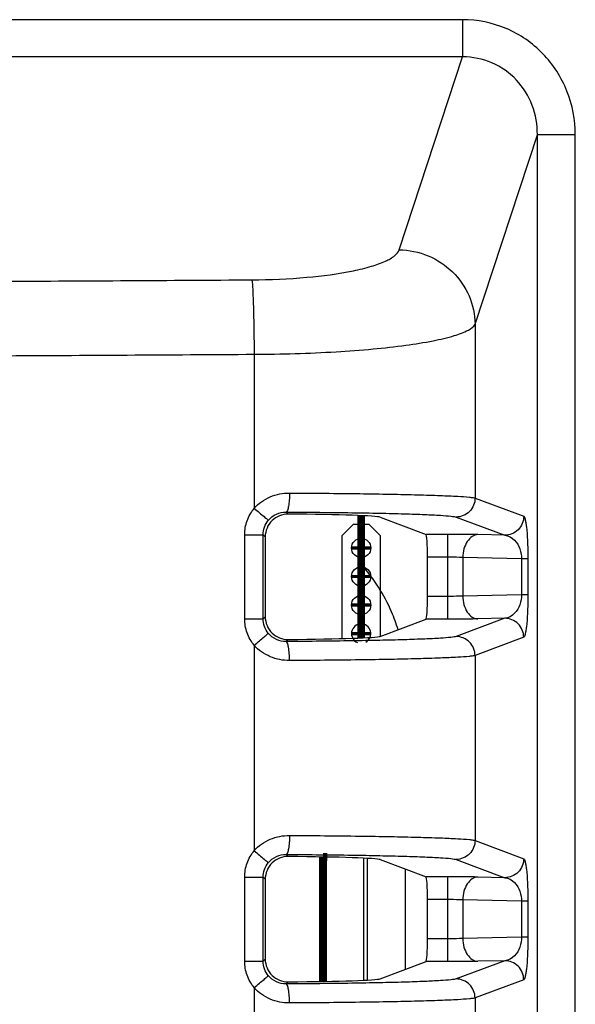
# Model space of a CAD drawing. Header units: millimetres. Extents: x 0 to 1682, y 0 to 1188.
# Tile 54 of 59: x 1472 to 1486, y 746 to 772. Entities that reach past the tile are written whole.
import ezdxf

# ---------------------------------------------------------------- set-up
doc = ezdxf.new("R2010")
doc.units = ezdxf.units.MM
doc.header["$LTSCALE"] = 92.51
for name, color, linetype in [('BASE_PCB-RTW-SHAPE', 7, 'CONTINUOUS'), ('FRONT_BEZEL-RT1951WD-SHAPE', 7, 'CONTINUOUS'), ('REAR_CASE-RT1951WD-SHAPE', 7, 'CONTINUOUS')]:
    doc.layers.add(name, color=color, linetype=linetype)

msp = doc.modelspace()

# ---------------------------------------------------------------- linework, layer by layer
at = {"layer": 'BASE_PCB-RTW-SHAPE', "color": 7, "linetype": 'Continuous'}
for p, q in [((1480.145959, 758.24285), (1480.445959, 758.54285)), ((1480.445959, 758.54285), (1480.845959, 758.54285)), ((1480.845959, 758.54285), (1481.145959, 758.24285)), ((1480.145959, 755.5362), (1480.145959, 758.24285)), ((1481.145959, 758.24285), (1481.145959, 755.594181))]:
    msp.add_line(p, q, dxfattribs=at)
at = {"layer": 'BASE_PCB-RTW-SHAPE', "color": 4, "linetype": 'Continuous', "const_width": 0.21025}
for points in [[(1480.645959, 755.552959), (1480.645959, 758.7671)], [(1479.645959, 749.79285), (1479.754268, 749.79285)], [(1479.645959, 746.525224), (1479.645959, 749.79285)]]:
    msp.add_lwpolyline(points, dxfattribs=at)
at = {"layer": 'BASE_PCB-RTW-SHAPE', "color": 7, "linetype": 'Continuous', "const_width": 0.085446}
for points in [[(1480.391959, 757.91785), (1480.899959, 757.91785)], [(1480.391959, 757.16785), (1480.899959, 757.16785)], [(1480.391959, 756.41785), (1480.899959, 756.41785)], [(1480.391959, 755.66785), (1480.899959, 755.66785)]]:
    msp.add_lwpolyline(points, dxfattribs=at)
at = {"layer": 'BASE_PCB-RTW-SHAPE', "color": 7, "linetype": 'Continuous'}
for centre in [(1480.645959, 757.91785), (1480.645959, 757.16785), (1480.645959, 756.41785)]:
    msp.add_circle(centre, 0.254, dxfattribs=at)
msp.add_arc((1480.645959, 755.66785), 0.254, 297.9267817, 247.0433557, dxfattribs=at)
at = {"layer": 'FRONT_BEZEL-RT1951WD-SHAPE', "color": 7, "linetype": 'Continuous'}
for p, q in [((1480.706276, 749.76438), (1480.706276, 746.55568)), ((1480.812257, 746.561017), (1480.812257, 749.759042)), ((1481.811647, 746.842581), (1481.811647, 749.477479))]:
    msp.add_line(p, q, dxfattribs=at)
msp.add_open_spline([(1481.617296, 755.769638), (1481.569269, 755.92769), (1481.343548, 756.547131), (1480.978879, 757.115406), (1480.647515, 757.481175)], degree=3, knots=[0, 0, 0, 0, 0.250765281, 1, 1, 1, 1], dxfattribs=at)
at = {"layer": 'REAR_CASE-RT1951WD-SHAPE', "color": 7, "linetype": 'Continuous'}
for p, q in [((1483.314764, 771.802634), (1404.257453, 771.802634)), ((1483.314764, 771.802634), (1483.314764, 770.824486)), ((1483.314764, 770.824486), (1404.257453, 770.824486)), ((1481.647103, 765.755296), (1483.314764, 770.824486)), ((1483.642231, 763.799001), (1485.28091, 768.780094)), ((1485.28091, 739.345579), (1485.28091, 768.780094)), ((1486.278474, 768.780094), (1485.28091, 768.780094)), ((1486.278474, 739.345579), (1486.278474, 768.780094)), ((1483.642231, 763.799001), (1483.642231, 759.229703)), ((1477.830796, 763.008441), (1477.830796, 758.959045)), ((1483.642231, 759.229703), (1484.921961, 758.750475)), ((1478.725513, 758.806759), (1478.670891, 758.861382)), ((1478.670891, 758.861382), (1478.726125, 758.861103)), ((1481.148321, 758.725879), (1482.351464, 758.27533)), ((1483.143449, 758.729875), (1484.423179, 758.250646)), ((1477.583099, 758.264183), (1478.068501, 758.264183)), ((1477.583099, 756.055876), (1477.583099, 758.264183)), ((1478.068501, 756.055876), (1478.068501, 758.264183)), ((1478.122156, 758.210528), (1478.068501, 758.264183)), ((1478.122156, 758.210528), (1478.122156, 756.109531)), ((1482.91564, 758.27533), (1482.351464, 758.27533)), ((1482.91564, 758.27533), (1482.91564, 756.044729)), ((1484.423179, 758.250646), (1483.718597, 758.267259)), ((1482.91564, 757.675536), (1482.392322, 757.675536)), ((1482.392322, 756.644524), (1482.392322, 757.675536)), ((1483.317119, 757.667464), (1483.317119, 756.652595)), ((1484.866056, 757.630944), (1483.317119, 757.667464)), ((1485.030272, 757.630944), (1484.866056, 757.630944)), ((1484.866056, 757.630944), (1484.866056, 756.689116)), ((1485.030272, 757.630944), (1485.030272, 756.689116)), ((1482.91564, 756.644524), (1482.392322, 756.644524)), ((1484.866056, 756.689116), (1483.317119, 756.652595)), ((1485.030272, 756.689116), (1484.866056, 756.689116)), ((1477.583099, 756.055876), (1478.068501, 756.055876)), ((1478.122156, 756.109531), (1478.068501, 756.055876)), ((1481.148321, 755.594181), (1482.351464, 756.044729)), ((1482.91564, 756.044729), (1482.351464, 756.044729)), ((1484.423179, 756.069413), (1483.143449, 755.590185)), ((1484.423179, 756.069413), (1483.718597, 756.052801)), ((1478.725513, 755.5133), (1478.670891, 755.458678)), ((1478.726136, 755.458957), (1478.670891, 755.458678)), ((1484.921961, 755.569584), (1483.642231, 755.090356)), ((1477.830796, 755.361015), (1477.830796, 749.959045)), ((1483.642231, 755.090356), (1483.642231, 750.229703)), ((1483.642231, 750.229703), (1484.921961, 749.750475)), ((1478.725513, 749.806759), (1478.670891, 749.861382)), ((1478.670891, 749.861382), (1478.726125, 749.861103)), ((1481.148321, 749.725879), (1482.351464, 749.27533)), ((1483.143449, 749.729875), (1484.423179, 749.250646)), ((1477.583099, 749.264183), (1478.068501, 749.264183)), ((1477.583099, 747.055876), (1477.583099, 749.264183)), ((1478.068501, 747.055876), (1478.068501, 749.264183)), ((1478.122156, 749.210528), (1478.068501, 749.264183)), ((1482.91564, 749.27533), (1482.351464, 749.27533)), ((1482.91564, 749.27533), (1482.91564, 747.044729)), ((1484.423179, 749.250646), (1483.718597, 749.267259)), ((1478.122156, 749.210528), (1478.122156, 747.109531)), ((1482.91564, 748.675536), (1482.392322, 748.675536)), ((1482.392322, 747.644524), (1482.392322, 748.675536)), ((1484.866056, 748.630944), (1483.317119, 748.667464)), ((1483.317119, 748.667464), (1483.317119, 747.652595)), ((1485.030272, 748.630944), (1484.866056, 748.630944)), ((1484.866056, 748.630944), (1484.866056, 747.689116)), ((1485.030272, 748.630944), (1485.030272, 747.689116)), ((1484.866056, 747.689116), (1483.317119, 747.652595)), ((1485.030272, 747.689116), (1484.866056, 747.689116)), ((1482.91564, 747.644524), (1482.392322, 747.644524)), ((1477.583099, 747.055876), (1478.068501, 747.055876)), ((1478.122156, 747.109531), (1478.068501, 747.055876)), ((1481.148321, 746.594181), (1482.351464, 747.044729)), ((1482.91564, 747.044729), (1482.351464, 747.044729)), ((1484.423179, 747.069413), (1483.143449, 746.590185)), ((1484.423179, 747.069413), (1483.718597, 747.052801)), ((1478.725513, 746.5133), (1478.670891, 746.458678)), ((1478.726136, 746.458957), (1478.670891, 746.458678)), ((1484.921961, 746.569584), (1483.642231, 746.090356)), ((1477.830796, 746.361015), (1477.830796, 642.884825)), ((1483.642231, 746.090356), (1483.642231, 738.925773))]:
    msp.add_line(p, q, dxfattribs=at)
for centre, major_axis, ratio, start_param, end_param in [((1477.656847, 758.719485), (3.5, 0), 0.026185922, 0.06981317, 1.260507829), ((1482.350366, 757.675536), (0, 0.6), 0.069926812, -1.570796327, -0.026179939), ((1482.350366, 756.644524), (0, 0.6), 0.069926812, -3.115412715, -1.570796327), ((1477.656847, 755.600574), (3.5, 0), 0.026185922, -1.260507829, -0.06981317), ((1477.656847, 749.719485), (3.5, 0), 0.026185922, 0.06981317, 1.260507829), ((1482.350366, 748.675536), (0, 0.6), 0.069926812, -1.570796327, -0.026179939), ((1482.350366, 747.644524), (0, 0.6), 0.069926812, -3.115412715, -1.570796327), ((1477.656847, 746.600574), (3.5, 0), 0.026185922, -1.260507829, -0.06981317)]:
    msp.add_ellipse(centre, major_axis=major_axis, ratio=ratio, start_param=start_param, end_param=end_param, dxfattribs=at)
for points, knots in [([(1486.278474, 768.780094), (1486.278465, 769.169789), (1486.129587, 769.957301), (1485.479736, 770.963644), (1484.492197, 771.643841), (1483.704214, 771.802624), (1483.314764, 771.802634)], [0, 0, 0, 0, 0.250095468, 0.500111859, 0.750061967, 1, 1, 1, 1]), ([(1485.28091, 768.780094), (1485.282714, 769.041302), (1485.190207, 769.570112), (1484.766805, 770.253984), (1484.107845, 770.720127), (1483.576683, 770.826328), (1483.314764, 770.824486)], [0, 0, 0, 0, 0.249594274, 0.499516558, 0.749726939, 1, 1, 1, 1]), ([(1477.772813, 764.964736), (1478.254548, 764.967708), (1479.148477, 765.006897), (1480.200571, 765.14185), (1480.888251, 765.305437), (1481.25721, 765.434992), (1481.512342, 765.570437), (1481.627102, 765.694516), (1481.647103, 765.755296)], [0, 0, 0, 0, 0.357571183, 0.663591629, 0.785319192, 0.881946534, 0.952506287, 1, 1, 1, 1]), ([(1481.647103, 765.755296), (1481.904743, 765.751632), (1482.423424, 765.644347), (1483.08108, 765.209276), (1483.527608, 764.564337), (1483.638488, 764.052051), (1483.642231, 763.799001)], [0, 0, 0, 0, 0.251759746, 0.503163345, 0.752724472, 1, 1, 1, 1]), ([(1477.772813, 764.964736), (1477.784662, 764.881656), (1477.796038, 764.648565), (1477.813372, 764.219226), (1477.824642, 763.650567), (1477.829425, 763.231002), (1477.830796, 763.008441)], [0, 0, 0, 0, 0.12860738, 0.356932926, 0.658921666, 1, 1, 1, 1]), ([(1477.830796, 763.008441), (1478.549355, 763.011393), (1479.59416, 763.041138), (1480.92391, 763.139547), (1481.777246, 763.234056), (1482.489364, 763.346524), (1483.045048, 763.474939), (1483.416653, 763.60599), (1483.607739, 763.729134), (1483.642231, 763.799001)], [0, 0, 0, 0, 0.363410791, 0.528215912, 0.674358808, 0.797254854, 0.893359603, 0.960593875, 1, 1, 1, 1]), ([(1477.830796, 758.959045), (1477.946331, 759.088696), (1478.240521, 759.294873), (1478.590639, 759.361981), (1478.763077, 759.36121)], [0, 0, 0, 0, 0.501763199, 1, 1, 1, 1]), ([(1478.763077, 759.36121), (1478.762779, 759.298366), (1478.758632, 759.182664), (1478.739776, 759.024947), (1478.717604, 758.926301), (1478.688805, 758.86388), (1478.670891, 758.861382)], [0, 0, 0, 0, 0.364125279, 0.676719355, 0.895203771, 1, 1, 1, 1]), ([(1478.763077, 759.36121), (1479.378297, 759.35844), (1480.265321, 759.351161), (1481.390188, 759.333233), (1482.097433, 759.31737), (1482.684993, 759.299535), (1483.136659, 759.279279), (1483.422929, 759.261756), (1483.574525, 759.243914), (1483.624624, 759.235747), (1483.642231, 759.229703)], [0, 0, 0, 0, 0.377973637, 0.544968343, 0.691155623, 0.812604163, 0.906055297, 0.969031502, 0.988563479, 1, 1, 1, 1]), ([(1483.642231, 759.229703), (1483.641999, 759.102283), (1483.535574, 758.837266), (1483.27068, 758.730107), (1483.143449, 758.729875)], [0, 0, 0, 0, 0.50036974, 1, 1, 1, 1]), ([(1477.583099, 758.264183), (1477.583104, 758.388963), (1477.626237, 758.640389), (1477.751866, 758.862416), (1477.830796, 758.959045)], [0, 0, 0, 0, 0.50002309, 1, 1, 1, 1]), ([(1477.830796, 758.959045), (1477.878194, 758.920304), (1477.965572, 758.84829), (1478.068278, 758.762865), (1478.134567, 758.705844), (1478.169589, 758.676397), (1478.190056, 758.655978), (1478.201806, 758.647041), (1478.203517, 758.643253)], [0, 0, 0, 0, 0.375828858, 0.69536244, 0.819470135, 0.913611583, 0.97447994, 1, 1, 1, 1]), ([(1478.725513, 758.806759), (1478.574056, 758.808031), (1478.253456, 758.685487), (1478.122156, 758.365491), (1478.122156, 758.210528)], [0, 0, 0, 0, 0.494288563, 1, 1, 1, 1]), ([(1478.203517, 758.643253), (1478.260163, 758.712551), (1478.405122, 758.824994), (1478.584067, 758.862206), (1478.670891, 758.861382)], [0, 0, 0, 0, 0.507588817, 1, 1, 1, 1]), ([(1478.726125, 758.861103), (1479.283903, 758.858207), (1480.087719, 758.850807), (1481.106665, 758.832816), (1481.746493, 758.816982), (1482.277815, 758.799209), (1482.68615, 758.779097), (1482.945057, 758.761638), (1483.082157, 758.743981), (1483.127569, 758.73582), (1483.143449, 758.729875)], [0, 0, 0, 0, 0.378449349, 0.545392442, 0.691434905, 0.812711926, 0.906024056, 0.968944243, 0.988495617, 1, 1, 1, 1]), ([(1484.921961, 758.750475), (1484.921729, 758.623055), (1484.815304, 758.358038), (1484.550411, 758.250879), (1484.423179, 758.250646)], [0, 0, 0, 0, 0.500369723, 1, 1, 1, 1]), ([(1484.921961, 758.750475), (1484.930888, 758.74713), (1484.94585, 758.719279), (1484.961618, 758.666811), (1484.978396, 758.579808), (1485.002415, 758.395949), (1485.024198, 758.075127), (1485.030273, 757.794503), (1485.030272, 757.630944)], [0, 0, 0, 0, 0.025240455, 0.074397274, 0.150705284, 0.256567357, 0.566969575, 1, 1, 1, 1]), ([(1483.718597, 758.267259), (1483.659958, 758.26864), (1483.392335, 758.273717), (1483.124655, 758.275327), (1482.91564, 758.27533)], [0, 0, 0, 0, 0.219131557, 1, 1, 1, 1]), ([(1483.718597, 758.267259), (1483.665429, 758.265714), (1483.551085, 758.22544), (1483.42265, 758.085353), (1483.33863, 757.891539), (1483.318114, 757.743874), (1483.317119, 757.667464)], [0, 0, 0, 0, 0.20333089, 0.437660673, 0.707886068, 1, 1, 1, 1]), ([(1484.423179, 758.250646), (1484.519276, 758.243818), (1484.777604, 758.096249), (1484.864173, 757.80541), (1484.866056, 757.630944)], [0, 0, 0, 0, 0.355736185, 1, 1, 1, 1]), ([(1483.317119, 757.667464), (1483.287813, 757.668843), (1483.154045, 757.673927), (1483.020162, 757.675535), (1482.91564, 757.675536)], [0, 0, 0, 0, 0.21916783, 1, 1, 1, 1]), ([(1483.317119, 756.652596), (1483.287812, 756.651216), (1483.154044, 756.646133), (1483.020161, 756.644524), (1482.91564, 756.644524)], [0, 0, 0, 0, 0.219176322, 1, 1, 1, 1]), ([(1483.317119, 756.652595), (1483.318114, 756.576186), (1483.33863, 756.42852), (1483.42265, 756.234707), (1483.551085, 756.094619), (1483.665429, 756.054346), (1483.718597, 756.052801)], [0, 0, 0, 0, 0.292113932, 0.562339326, 0.796669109, 1, 1, 1, 1]), ([(1484.866056, 756.689116), (1484.864173, 756.514642), (1484.777596, 756.223802), (1484.519268, 756.076241), (1484.423179, 756.069413)], [0, 0, 0, 0, 0.644291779, 1, 1, 1, 1]), ([(1485.030272, 756.689116), (1485.030272, 756.525551), (1485.024198, 756.244908), (1485.002413, 755.924073), (1484.97839, 755.740214), (1484.961611, 755.653228), (1484.945847, 755.600773), (1484.930887, 755.572929), (1484.921961, 755.569584)], [0, 0, 0, 0, 0.433044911, 0.743481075, 0.849331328, 0.92561964, 0.974763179, 1, 1, 1, 1]), ([(1477.830796, 755.361015), (1477.75187, 755.457639), (1477.626239, 755.679664), (1477.583104, 755.931091), (1477.583099, 756.055876)], [0, 0, 0, 0, 0.499954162, 1, 1, 1, 1]), ([(1478.122156, 756.109531), (1478.122156, 755.954569), (1478.253454, 755.634573), (1478.574055, 755.512028), (1478.725513, 755.5133)], [0, 0, 0, 0, 0.505707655, 1, 1, 1, 1]), ([(1483.718597, 756.052801), (1483.659956, 756.051419), (1483.392333, 756.046342), (1483.124652, 756.044732), (1482.91564, 756.044729)], [0, 0, 0, 0, 0.219140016, 1, 1, 1, 1]), ([(1484.921961, 755.569584), (1484.921729, 755.697004), (1484.815304, 755.962021), (1484.550411, 756.06918), (1484.423179, 756.069413)], [0, 0, 0, 0, 0.50036974, 1, 1, 1, 1]), ([(1477.830796, 755.361015), (1477.878194, 755.399756), (1477.965571, 755.47177), (1478.068277, 755.557195), (1478.134566, 755.614216), (1478.169589, 755.643663), (1478.190056, 755.664082), (1478.201806, 755.673018), (1478.203517, 755.676807)], [0, 0, 0, 0, 0.375828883, 0.695362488, 0.81947019, 0.913611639, 0.974479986, 1, 1, 1, 1]), ([(1478.670891, 755.458678), (1478.584085, 755.457853), (1478.405141, 755.495056), (1478.260175, 755.607495), (1478.203517, 755.676807)], [0, 0, 0, 0, 0.492309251, 1, 1, 1, 1]), ([(1478.763077, 754.958849), (1478.762779, 755.021693), (1478.758632, 755.137396), (1478.739776, 755.295113), (1478.717604, 755.393759), (1478.688804, 755.456179), (1478.670891, 755.458678)], [0, 0, 0, 0, 0.364125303, 0.67671941, 0.895203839, 1, 1, 1, 1]), ([(1483.143449, 755.590185), (1483.127572, 755.58424), (1483.082166, 755.57608), (1482.945083, 755.558424), (1482.686192, 755.540965), (1482.27787, 755.520852), (1481.74655, 755.503079), (1481.106715, 755.487244), (1480.087753, 755.469253), (1479.283922, 755.461852), (1478.726136, 755.458957)], [0, 0, 0, 0, 0.011502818, 0.031051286, 0.093965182, 0.187275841, 0.308552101, 0.454596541, 0.621544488, 1, 1, 1, 1]), ([(1483.642231, 755.090356), (1483.641999, 755.217776), (1483.535574, 755.482793), (1483.27068, 755.589952), (1483.143449, 755.590185)], [0, 0, 0, 0, 0.500369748, 1, 1, 1, 1]), ([(1478.763077, 754.958849), (1478.59067, 754.958077), (1478.240552, 755.025171), (1477.946354, 755.231343), (1477.830796, 755.361015)], [0, 0, 0, 0, 0.498148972, 1, 1, 1, 1]), ([(1483.642231, 755.090356), (1483.624626, 755.084314), (1483.574534, 755.076147), (1483.422956, 755.058306), (1483.136703, 755.040783), (1482.68505, 755.020526), (1482.097488, 755.00269), (1481.390232, 754.986828), (1480.265345, 754.968899), (1479.378305, 754.96162), (1478.763077, 754.958849)], [0, 0, 0, 0, 0.011434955, 0.030964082, 0.093934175, 0.187384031, 0.308832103, 0.455021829, 0.622021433, 1, 1, 1, 1]), ([(1477.830796, 749.959045), (1477.946331, 750.088696), (1478.240521, 750.294873), (1478.590639, 750.361981), (1478.763077, 750.36121)], [0, 0, 0, 0, 0.501763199, 1, 1, 1, 1]), ([(1478.763077, 750.36121), (1478.762779, 750.298366), (1478.758632, 750.182664), (1478.739776, 750.024947), (1478.717604, 749.926301), (1478.688805, 749.86388), (1478.670891, 749.861382)], [0, 0, 0, 0, 0.364125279, 0.676719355, 0.895203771, 1, 1, 1, 1]), ([(1478.763077, 750.36121), (1479.378297, 750.35844), (1480.265321, 750.351161), (1481.390188, 750.333233), (1482.097433, 750.31737), (1482.684993, 750.299535), (1483.136659, 750.279279), (1483.422929, 750.261756), (1483.574525, 750.243914), (1483.624624, 750.235747), (1483.642231, 750.229703)], [0, 0, 0, 0, 0.377973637, 0.544968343, 0.691155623, 0.812604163, 0.906055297, 0.969031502, 0.988563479, 1, 1, 1, 1]), ([(1483.642231, 750.229703), (1483.641999, 750.102283), (1483.535574, 749.837266), (1483.27068, 749.730107), (1483.143449, 749.729875)], [0, 0, 0, 0, 0.50036974, 1, 1, 1, 1]), ([(1477.583099, 749.264183), (1477.583104, 749.388963), (1477.626237, 749.640389), (1477.751866, 749.862416), (1477.830796, 749.959045)], [0, 0, 0, 0, 0.50002309, 1, 1, 1, 1]), ([(1477.830796, 749.959045), (1477.878194, 749.920304), (1477.965572, 749.84829), (1478.068278, 749.762865), (1478.134567, 749.705844), (1478.169589, 749.676397), (1478.190056, 749.655978), (1478.201806, 749.647041), (1478.203517, 749.643253)], [0, 0, 0, 0, 0.375828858, 0.69536244, 0.819470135, 0.913611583, 0.97447994, 1, 1, 1, 1]), ([(1478.725513, 749.806759), (1478.574056, 749.808031), (1478.253456, 749.685487), (1478.122156, 749.365491), (1478.122156, 749.210528)], [0, 0, 0, 0, 0.494288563, 1, 1, 1, 1]), ([(1478.203517, 749.643253), (1478.260163, 749.712551), (1478.405122, 749.824994), (1478.584067, 749.862206), (1478.670891, 749.861382)], [0, 0, 0, 0, 0.507588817, 1, 1, 1, 1]), ([(1478.726125, 749.861103), (1479.283903, 749.858207), (1480.087719, 749.850807), (1481.106665, 749.832816), (1481.746493, 749.816982), (1482.277815, 749.799209), (1482.68615, 749.779097), (1482.945057, 749.761638), (1483.082157, 749.743981), (1483.127569, 749.73582), (1483.143449, 749.729875)], [0, 0, 0, 0, 0.378449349, 0.545392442, 0.691434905, 0.812711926, 0.906024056, 0.968944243, 0.988495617, 1, 1, 1, 1]), ([(1484.921961, 749.750475), (1484.921729, 749.623055), (1484.815304, 749.358038), (1484.550411, 749.250879), (1484.423179, 749.250646)], [0, 0, 0, 0, 0.500369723, 1, 1, 1, 1]), ([(1484.921961, 749.750475), (1484.930888, 749.74713), (1484.94585, 749.719279), (1484.961618, 749.666811), (1484.978396, 749.579808), (1485.002415, 749.395949), (1485.024198, 749.075127), (1485.030273, 748.794503), (1485.030272, 748.630944)], [0, 0, 0, 0, 0.025240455, 0.074397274, 0.150705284, 0.256567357, 0.566969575, 1, 1, 1, 1]), ([(1483.718597, 749.267259), (1483.659958, 749.26864), (1483.392335, 749.273717), (1483.124655, 749.275327), (1482.91564, 749.27533)], [0, 0, 0, 0, 0.219131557, 1, 1, 1, 1]), ([(1483.718597, 749.267259), (1483.665429, 749.265714), (1483.551085, 749.22544), (1483.42265, 749.085353), (1483.33863, 748.891539), (1483.318114, 748.743874), (1483.317119, 748.667464)], [0, 0, 0, 0, 0.20333089, 0.437660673, 0.707886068, 1, 1, 1, 1]), ([(1484.423179, 749.250646), (1484.519276, 749.243818), (1484.777604, 749.096249), (1484.864173, 748.80541), (1484.866056, 748.630944)], [0, 0, 0, 0, 0.355736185, 1, 1, 1, 1]), ([(1483.317119, 748.667464), (1483.287813, 748.668843), (1483.154045, 748.673927), (1483.020162, 748.675535), (1482.91564, 748.675536)], [0, 0, 0, 0, 0.21916783, 1, 1, 1, 1]), ([(1484.866056, 747.689116), (1484.864173, 747.514642), (1484.777596, 747.223802), (1484.519268, 747.076241), (1484.423179, 747.069413)], [0, 0, 0, 0, 0.644291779, 1, 1, 1, 1]), ([(1485.030272, 747.689116), (1485.030272, 747.525551), (1485.024198, 747.244908), (1485.002413, 746.924073), (1484.97839, 746.740214), (1484.961611, 746.653228), (1484.945847, 746.600773), (1484.930887, 746.572929), (1484.921961, 746.569584)], [0, 0, 0, 0, 0.433044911, 0.743481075, 0.849331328, 0.92561964, 0.974763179, 1, 1, 1, 1]), ([(1483.317119, 747.652596), (1483.287812, 747.651216), (1483.154044, 747.646133), (1483.020161, 747.644524), (1482.91564, 747.644524)], [0, 0, 0, 0, 0.219176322, 1, 1, 1, 1]), ([(1483.317119, 747.652595), (1483.318114, 747.576186), (1483.33863, 747.42852), (1483.42265, 747.234707), (1483.551085, 747.094619), (1483.665429, 747.054346), (1483.718597, 747.052801)], [0, 0, 0, 0, 0.292113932, 0.562339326, 0.796669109, 1, 1, 1, 1]), ([(1477.830796, 746.361015), (1477.75187, 746.457639), (1477.626239, 746.679664), (1477.583104, 746.931091), (1477.583099, 747.055876)], [0, 0, 0, 0, 0.499954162, 1, 1, 1, 1]), ([(1478.122156, 747.109531), (1478.122156, 746.954569), (1478.253454, 746.634573), (1478.574055, 746.512028), (1478.725513, 746.5133)], [0, 0, 0, 0, 0.505707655, 1, 1, 1, 1]), ([(1483.718597, 747.052801), (1483.659956, 747.051419), (1483.392333, 747.046342), (1483.124652, 747.044732), (1482.91564, 747.044729)], [0, 0, 0, 0, 0.219140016, 1, 1, 1, 1]), ([(1484.921961, 746.569584), (1484.921729, 746.697004), (1484.815304, 746.962021), (1484.550411, 747.06918), (1484.423179, 747.069413)], [0, 0, 0, 0, 0.50036974, 1, 1, 1, 1]), ([(1477.830796, 746.361015), (1477.878194, 746.399756), (1477.965571, 746.47177), (1478.068277, 746.557195), (1478.134566, 746.614216), (1478.169589, 746.643663), (1478.190056, 746.664082), (1478.201806, 746.673018), (1478.203517, 746.676807)], [0, 0, 0, 0, 0.375828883, 0.695362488, 0.81947019, 0.913611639, 0.974479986, 1, 1, 1, 1]), ([(1478.670891, 746.458678), (1478.584085, 746.457853), (1478.405141, 746.495056), (1478.260175, 746.607495), (1478.203517, 746.676807)], [0, 0, 0, 0, 0.492309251, 1, 1, 1, 1]), ([(1478.763077, 745.958849), (1478.762779, 746.021693), (1478.758632, 746.137396), (1478.739776, 746.295113), (1478.717604, 746.393759), (1478.688804, 746.456179), (1478.670891, 746.458678)], [0, 0, 0, 0, 0.364125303, 0.67671941, 0.895203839, 1, 1, 1, 1]), ([(1483.143449, 746.590185), (1483.127572, 746.58424), (1483.082166, 746.57608), (1482.945083, 746.558424), (1482.686192, 746.540965), (1482.27787, 746.520852), (1481.74655, 746.503079), (1481.106715, 746.487244), (1480.087753, 746.469253), (1479.283922, 746.461852), (1478.726136, 746.458957)], [0, 0, 0, 0, 0.011502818, 0.031051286, 0.093965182, 0.187275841, 0.308552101, 0.454596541, 0.621544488, 1, 1, 1, 1]), ([(1483.642231, 746.090356), (1483.641999, 746.217776), (1483.535574, 746.482793), (1483.27068, 746.589952), (1483.143449, 746.590185)], [0, 0, 0, 0, 0.500369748, 1, 1, 1, 1]), ([(1478.763077, 745.958849), (1478.59067, 745.958077), (1478.240552, 746.025171), (1477.946354, 746.231343), (1477.830796, 746.361015)], [0, 0, 0, 0, 0.498148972, 1, 1, 1, 1]), ([(1483.642231, 746.090356), (1483.624626, 746.084314), (1483.574534, 746.076147), (1483.422956, 746.058306), (1483.136703, 746.040783), (1482.68505, 746.020526), (1482.097488, 746.00269), (1481.390232, 745.986828), (1480.265345, 745.968899), (1479.378305, 745.96162), (1478.763077, 745.958849)], [0, 0, 0, 0, 0.011434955, 0.030964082, 0.093934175, 0.187384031, 0.308832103, 0.455021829, 0.622021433, 1, 1, 1, 1])]:
    msp.add_open_spline(points, degree=3, knots=knots, dxfattribs=at)
for points in [[(1471.26594, 764.927127), (1473.434902, 764.938828), (1475.60386, 764.951365), (1477.772813, 764.964736)], [(1471.145786, 762.969913), (1473.374128, 762.981876), (1475.602465, 762.994719), (1477.830796, 763.008441)], [(1478.068501, 758.264183), (1478.068427, 758.398315), (1478.118629, 758.539399), (1478.203517, 758.643253)], [(1478.203517, 755.676807), (1478.118629, 755.78066), (1478.068427, 755.921744), (1478.068501, 756.055876)], [(1478.068501, 749.264183), (1478.068427, 749.398315), (1478.118629, 749.539399), (1478.203517, 749.643253)], [(1478.203517, 746.676807), (1478.118629, 746.78066), (1478.068427, 746.921744), (1478.068501, 747.055876)]]:
    msp.add_open_spline(points, degree=3, dxfattribs=at)

doc.saveas('drawing.dxf')
